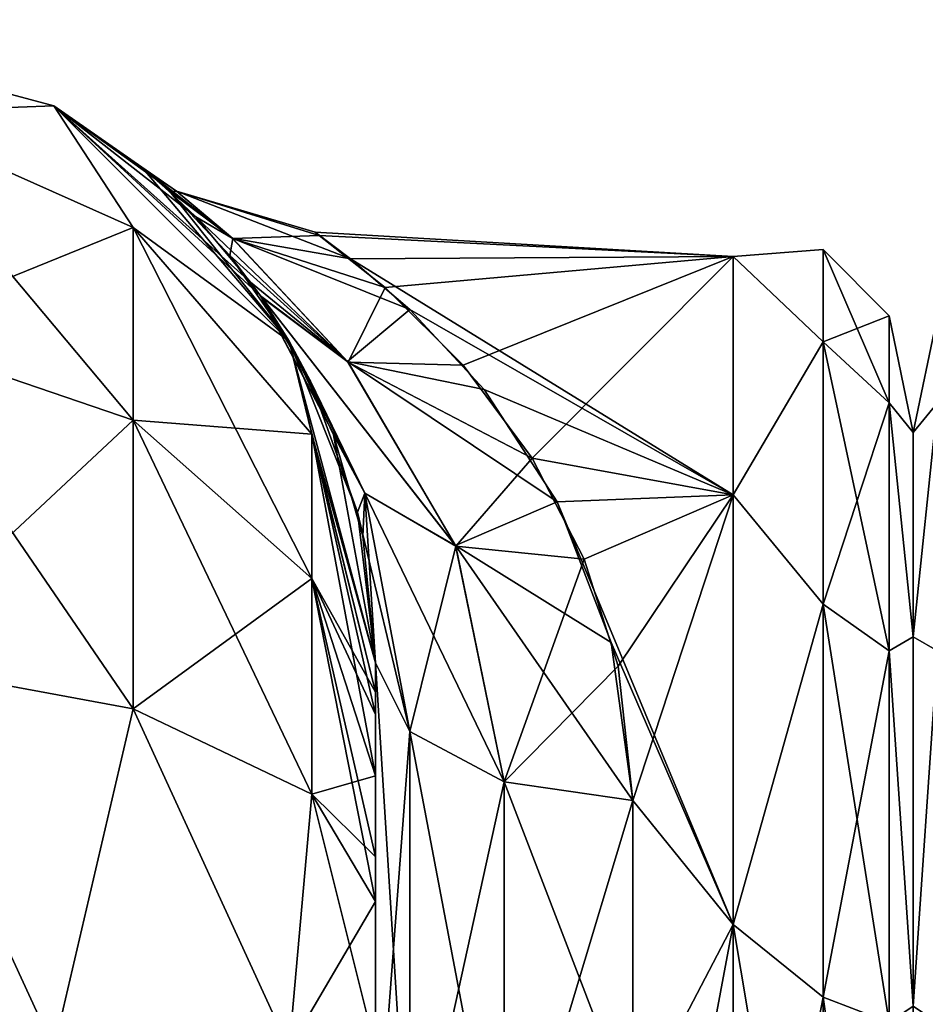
# Model space of a CAD drawing. Extents: x -23 to 470, y -2000 to 0.
# Tile 230 of 246: x 397 to 414, y -19 to 0. Entities that reach past the tile are written whole.
import ezdxf

# ---------------------------------------------------------------- set-up
doc = ezdxf.new("R2010")
doc.units = 0
doc.header["$LTSCALE"] = 68.916985
for name, color, linetype in [('505', 7, 'CONTINUOUS'), ('507', 7, 'CONTINUOUS'), ('508', 7, 'CONTINUOUS'), ('524', 7, 'CONTINUOUS'), ('525', 7, 'CONTINUOUS'), ('526', 7, 'CONTINUOUS'), ('538', 7, 'CONTINUOUS'), ('539', 7, 'CONTINUOUS'), ('541', 7, 'CONTINUOUS'), ('544', 7, 'CONTINUOUS'), ('582', 7, 'CONTINUOUS'), ('614', 7, 'CONTINUOUS')]:
    doc.layers.add(name, color=color, linetype=linetype)

msp = doc.modelspace()

# ---------------------------------------------------------------- linework, layer by layer
at = {"layer": '505', "linetype": 'CONTINUOUS'}
for points in [[(403.55, -63.188, 39.074), (403.55, -56.093, 33.613), (403.55, -12.5, 74.5), (403.55, -63.188, 39.074)], [(403.55, -12.5, 74.5), (403.55, -56.093, 33.613), (403.55, -22.687, 28.505), (403.55, -12.5, 74.5)], [(403.55, -63.02, 43.008), (403.55, -63.188, 39.074), (403.55, -12.5, 74.5), (403.55, -63.02, 43.008)], [(403.55, -55.84, 48.698), (403.55, -63.02, 43.008), (403.55, -12.5, 74.5), (403.55, -55.84, 48.698)], [(403.55, -51.871, 56.92), (403.55, -55.84, 48.698), (403.55, -12.5, 74.5), (403.55, -51.871, 56.92)], [(403.55, -51.872, 66.083), (403.55, -51.871, 56.92), (403.55, -12.5, 74.5), (403.55, -51.872, 66.083)], [(403.55, -55.841, 74.304), (403.55, -51.872, 66.083), (403.55, -12.5, 74.5), (403.55, -55.841, 74.304)], [(403.55, -13.067, 77.36), (403.55, -55.841, 74.304), (403.55, -12.5, 74.5), (403.55, -13.067, 77.36)], [(403.55, -12.5, 24.51), (403.55, -12.5, 74.5), (403.55, -22.687, 28.505), (403.55, -12.5, 24.51)], [(403.55, -12.5, -74.5), (403.55, -12.5, -24.51), (403.55, -55.84, -74.302), (403.55, -12.5, -74.5)], [(403.55, -55.84, -74.302), (403.55, -12.5, -24.51), (403.55, -51.871, -66.08), (403.55, -55.84, -74.302)], [(403.55, -51.871, -66.08), (403.55, -12.5, -24.51), (403.55, -51.872, -56.917), (403.55, -51.871, -66.08)], [(403.55, -51.872, -56.917), (403.55, -12.5, -24.51), (403.55, -55.841, -48.696), (403.55, -51.872, -56.917)], [(403.55, -55.841, -48.696), (403.55, -12.5, -24.51), (403.55, -22.687, -28.505), (403.55, -55.841, -48.696)], [(403.55, -13.067, -77.36), (403.55, -12.5, -74.5), (403.55, -63.02, -79.992), (403.55, -13.067, -77.36)], [(403.55, -63.02, -79.992), (403.55, -12.5, -74.5), (403.55, -55.84, -74.302), (403.55, -63.02, -79.992)], [(403.55, -13.5, 78.234), (403.55, -55.841, 74.304), (403.55, -13.067, 77.36), (403.55, -13.5, 78.234)], [(403.55, -13.5, -78.234), (403.55, -13.067, -77.36), (403.55, -63.02, -79.992), (403.55, -13.5, -78.234)], [(403.55, -14.695, 79.801), (403.55, -55.841, 74.304), (403.55, -13.5, 78.234), (403.55, -14.695, 79.801)], [(403.55, -14.695, -79.801), (403.55, -13.5, -78.234), (403.55, -63.02, -79.992), (403.55, -14.695, -79.801)], [(403.55, -63.021, 79.993), (403.55, -55.841, 74.304), (403.55, -14.695, 79.801), (403.55, -63.021, 79.993)], [(403.55, -16.266, 81), (403.55, -63.021, 79.993), (403.55, -14.695, 79.801), (403.55, -16.266, 81)], [(403.55, -16.266, -81), (403.55, -14.695, -79.801), (403.55, -63.02, -79.992), (403.55, -16.266, -81)], [(403.55, -17.135, 81.431), (403.55, -63.021, 79.993), (403.55, -16.266, 81), (403.55, -17.135, 81.431)], [(403.55, -17.135, -81.431), (403.55, -16.266, -81), (403.55, -71.85, -82), (403.55, -17.135, -81.431)], [(403.55, -71.85, -82), (403.55, -16.266, -81), (403.55, -63.02, -79.992), (403.55, -71.85, -82)], [(403.55, -20, 82), (403.55, -63.021, 79.993), (403.55, -17.135, 81.431), (403.55, -20, 82)], [(403.55, -20, -82), (403.55, -17.135, -81.431), (403.55, -71.85, -82), (403.55, -20, -82)]]:
    msp.add_3dface(points, dxfattribs=at)
at = {"layer": '507', "linetype": 'CONTINUOUS'}
for points in [[(414, -8.022, 4.581), (414, -11.991, 12.803), (414, -47.978, 4.582), (414, -8.022, 4.581)], [(414, -8.022, -4.582), (414, -8.022, 4.581), (414, -47.978, -4.581), (414, -8.022, -4.582)], [(414, -47.978, -4.581), (414, -8.022, 4.581), (414, -47.978, 4.582), (414, -47.978, -4.581)], [(414, -11.991, -12.803), (414, -8.022, -4.582), (414, -44.009, -12.803), (414, -11.991, -12.803)], [(414, -44.009, -12.803), (414, -8.022, -4.582), (414, -47.978, -4.581), (414, -44.009, -12.803)], [(414, -11.991, 12.803), (414, -19.174, 18.494), (414, -44.009, 12.803), (414, -11.991, 12.803)], [(414, -47.978, 4.582), (414, -11.991, 12.803), (414, -44.009, 12.803), (414, -47.978, 4.582)], [(414, -19.173, -18.494), (414, -11.991, -12.803), (414, -36.826, -18.494), (414, -19.173, -18.494)], [(414, -36.826, -18.494), (414, -11.991, -12.803), (414, -44.009, -12.803), (414, -36.826, -18.494)]]:
    msp.add_3dface(points, dxfattribs=at)
at = {"layer": '508', "linetype": 'CONTINUOUS'}
for points in [[(402.459, -4.191, 3.02), (410.5, -4.602, -5.341), (402.382, -4.129, -2.484), (402.459, -4.191, 3.02)], [(402.382, -4.129, -2.484), (410.5, -4.602, -5.341), (403.069, -4.646, -5.533), (402.382, -4.129, -2.484)], [(410.5, -4.602, 5.341), (410.5, -4.602, -5.341), (402.459, -4.191, 3.02), (410.5, -4.602, 5.341)], [(403.74, -5.202, 7.501), (410.5, -4.602, 5.341), (402.459, -4.191, 3.02), (403.74, -5.202, 7.501)], [(410.5, -4.602, -5.341), (410.5, -9.236, -14.964), (403.069, -4.646, -5.533), (410.5, -4.602, -5.341)], [(403.069, -4.646, -5.533), (410.5, -9.236, -14.964), (404.216, -5.632, -8.699), (403.069, -4.646, -5.533)], [(405.257, -6.716, 11.09), (410.5, -4.602, 5.341), (403.74, -5.202, 7.501), (405.257, -6.716, 11.09)], [(406.594, -8.52, 14.019), (410.5, -4.602, 5.341), (405.257, -6.716, 11.09), (406.594, -8.52, 14.019)], [(410.5, -9.236, 14.964), (410.5, -4.602, 5.341), (406.594, -8.52, 14.019), (410.5, -9.236, 14.964)], [(404.216, -5.632, -8.699), (410.5, -9.236, -14.964), (405.662, -7.185, -11.947), (404.216, -5.632, -8.699)], [(405.662, -7.185, -11.947), (410.5, -9.236, -14.964), (407.079, -9.373, -15.134), (405.662, -7.185, -11.947)], [(407.607, -10.483, 16.406), (410.5, -9.236, 14.964), (406.594, -8.52, 14.019), (407.607, -10.483, 16.406)], [(410.5, -9.236, -14.964), (410.5, -17.587, -21.623), (407.079, -9.373, -15.134), (410.5, -9.236, -14.964)], [(407.079, -9.373, -15.134), (410.5, -17.587, -21.623), (408.132, -12.101, -17.979), (407.079, -9.373, -15.134)], [(408.266, -12.566, 18.379), (410.5, -9.236, 14.964), (407.607, -10.483, 16.406), (408.266, -12.566, 18.379)], [(408.55, -15.172, 20.284), (410.5, -9.236, 14.964), (408.266, -12.566, 18.379), (408.55, -15.172, 20.284)], [(410.5, -17.587, 21.623), (410.5, -9.236, 14.964), (408.55, -15.172, 20.284), (410.5, -17.587, 21.623)], [(408.132, -12.101, -17.979), (410.5, -17.587, -21.623), (408.55, -15.172, -20.284), (408.132, -12.101, -17.979)], [(408.55, -15.172, -20.284), (410.5, -17.587, -21.623), (408.55, -21.323, -23.052), (408.55, -15.172, -20.284)], [(408.55, -21.323, 23.052), (410.5, -17.587, 21.623), (408.55, -15.172, 20.284), (408.55, -21.323, 23.052)], [(410.5, -17.587, -21.623), (410.5, -28, -24), (408.55, -21.323, -23.052), (410.5, -17.587, -21.623)], [(410.5, -28, 24), (410.5, -17.587, 21.623), (408.55, -28, 24), (410.5, -28, 24)], [(408.55, -28, 24), (410.5, -17.587, 21.623), (408.55, -21.323, 23.052), (408.55, -28, 24)]]:
    msp.add_3dface(points, dxfattribs=at)
at = {"layer": '524', "linetype": 'CONTINUOUS'}
for points in [[(391.05, 0, -74.5), (397.3, -1.675, -74.5), (393.832, -1.806, -82.019), (391.05, 0, -74.5)], [(393.832, -1.806, -82.019), (397.3, -1.675, -74.5), (398.844, -4.037, -81.098), (393.832, -1.806, -82.019)], [(397.3, -1.675, -74.5), (401.875, -6.25, -74.5), (398.844, -4.037, -81.098), (397.3, -1.675, -74.5)], [(393.832, -1.806, -82.019), (398.844, -4.037, -81.098), (393.832, -6.074, -88.415), (393.832, -1.806, -82.019)], [(398.844, -4.037, -81.098), (398.844, -7.781, -86.709), (393.832, -6.074, -88.415), (398.844, -4.037, -81.098)], [(398.844, -4.037, -81.098), (401.875, -6.25, -74.5), (402.312, -8.056, -79.436), (398.844, -4.037, -81.098)], [(398.844, -4.037, -81.098), (402.312, -8.056, -79.436), (398.844, -7.781, -86.709), (398.844, -4.037, -81.098)], [(398.844, -7.781, -86.709), (393.832, -12.466, -92.688), (393.832, -6.074, -88.415), (398.844, -7.781, -86.709)], [(401.875, -6.25, -74.5), (403.55, -12.5, -74.5), (402.312, -8.056, -79.436), (401.875, -6.25, -74.5)], [(398.844, -13.39, -90.458), (393.832, -12.466, -92.688), (398.844, -7.781, -86.709), (398.844, -13.39, -90.458)], [(402.312, -8.056, -79.436), (402.312, -10.858, -83.635), (398.844, -7.781, -86.709), (402.312, -8.056, -79.436)], [(402.312, -10.858, -83.635), (398.844, -13.39, -90.458), (398.844, -7.781, -86.709), (402.312, -10.858, -83.635)], [(403.55, -12.5, -74.5), (403.55, -13.067, -77.36), (402.312, -8.056, -79.436), (403.55, -12.5, -74.5)], [(402.312, -8.056, -79.436), (403.55, -13.067, -77.36), (402.312, -10.858, -83.635), (402.312, -8.056, -79.436)], [(402.312, -15.054, -86.44), (398.844, -13.39, -90.458), (402.312, -10.858, -83.635), (402.312, -15.054, -86.44)], [(403.55, -13.067, -77.36), (403.55, -13.5, -78.234), (402.312, -10.858, -83.635), (403.55, -13.067, -77.36)], [(403.55, -13.5, -78.234), (403.55, -14.695, -79.801), (402.312, -10.858, -83.635), (403.55, -13.5, -78.234)], [(403.55, -14.695, -79.801), (402.312, -15.054, -86.44), (402.312, -10.858, -83.635), (403.55, -14.695, -79.801)], [(397.3, -20, -92.825), (391.05, -20, -94.5), (393.832, -12.466, -92.688), (397.3, -20, -92.825)], [(398.844, -13.39, -90.458), (397.3, -20, -92.825), (393.832, -12.466, -92.688), (398.844, -13.39, -90.458)], [(401.875, -20, -88.25), (397.3, -20, -92.825), (398.844, -13.39, -90.458), (401.875, -20, -88.25)], [(402.312, -15.054, -86.44), (401.875, -20, -88.25), (398.844, -13.39, -90.458), (402.312, -15.054, -86.44)], [(403.55, -14.695, -79.801), (403.55, -16.266, -81), (402.312, -15.054, -86.44), (403.55, -14.695, -79.801)], [(403.55, -17.135, -81.431), (401.875, -20, -88.25), (402.312, -15.054, -86.44), (403.55, -17.135, -81.431)], [(403.55, -16.266, -81), (403.55, -17.135, -81.431), (402.312, -15.054, -86.44), (403.55, -16.266, -81)], [(403.55, -17.135, -81.431), (403.55, -20, -82), (401.875, -20, -88.25), (403.55, -17.135, -81.431)]]:
    msp.add_3dface(points, dxfattribs=at)
at = {"layer": '525', "linetype": 'CONTINUOUS'}
for points in [[(397.3, -1.675, -74.5), (391.05, 0, -74.5), (397.3, -1.675, 74.5), (397.3, -1.675, -74.5)], [(397.3, -1.675, 74.5), (391.05, 0, -74.5), (391.05, 0, 74.5), (397.3, -1.675, 74.5)], [(401.875, -6.25, -74.5), (397.3, -1.675, -74.5), (401.316, -5.368, -13.844), (401.875, -6.25, -74.5)], [(401.316, -5.368, -13.844), (397.3, -1.675, -74.5), (401.125, -5.101, -13.13), (401.316, -5.368, -13.844)], [(401.125, -5.101, -13.13), (397.3, -1.675, -74.5), (400.058, -3.833, -8.799), (401.125, -5.101, -13.13)], [(400.058, -3.833, -8.799), (397.3, -1.675, -74.5), (399.315, -3.122, -4.621), (400.058, -3.833, -8.799)], [(399.315, -3.122, -4.621), (397.3, -1.675, -74.5), (399.01, -2.863, -0.662), (399.315, -3.122, -4.621)], [(399.01, -2.863, -0.662), (397.3, -1.675, -74.5), (397.3, -1.675, 74.5), (399.01, -2.863, -0.662)], [(401.875, -6.25, 74.5), (399.01, -2.863, -0.662), (397.3, -1.675, 74.5), (401.875, -6.25, 74.5)], [(399.553, -3.338, 6.206), (399.01, -2.863, -0.662), (401.875, -6.25, 74.5), (399.553, -3.338, 6.206)], [(400.721, -4.581, 11.587), (399.553, -3.338, 6.206), (401.875, -6.25, 74.5), (400.721, -4.581, 11.587)], [(401.335, -5.395, 13.912), (400.721, -4.581, 11.587), (401.875, -6.25, 74.5), (401.335, -5.395, 13.912)], [(402.287, -7.024, -17.434), (401.875, -6.25, -74.5), (401.316, -5.368, -13.844), (402.287, -7.024, -17.434)], [(401.857, -6.219, 15.837), (401.335, -5.395, 13.912), (401.875, -6.25, 74.5), (401.857, -6.219, 15.837)], [(402.738, -8.068, 19.233), (401.857, -6.219, 15.837), (401.875, -6.25, 74.5), (402.738, -8.068, 19.233)], [(403.55, -12.5, 74.5), (402.738, -8.068, 19.233), (401.875, -6.25, 74.5), (403.55, -12.5, 74.5)], [(403.55, -12.5, -24.51), (403.55, -12.5, -74.5), (401.875, -6.25, -74.5), (403.55, -12.5, -24.51)], [(403.55, -12.5, -24.51), (401.875, -6.25, -74.5), (403.202, -9.572, -21.372), (403.55, -12.5, -24.51)], [(403.202, -9.572, -21.372), (401.875, -6.25, -74.5), (402.287, -7.024, -17.434), (403.202, -9.572, -21.372)], [(402.738, -8.068, 19.233), (403.55, -12.5, 74.5), (403.305, -10.038, 21.956), (402.738, -8.068, 19.233)], [(403.55, -12.5, 74.5), (403.55, -12.5, 24.51), (403.305, -10.038, 21.956), (403.55, -12.5, 74.5)]]:
    msp.add_3dface(points, dxfattribs=at)
at = {"layer": '526', "linetype": 'CONTINUOUS'}
for points in [[(397.3, -1.675, 74.5), (391.05, 0, 74.5), (393.832, -1.806, 82.019), (397.3, -1.675, 74.5)], [(398.844, -4.037, 81.098), (397.3, -1.675, 74.5), (393.832, -1.806, 82.019), (398.844, -4.037, 81.098)], [(401.875, -6.25, 74.5), (397.3, -1.675, 74.5), (398.844, -4.037, 81.098), (401.875, -6.25, 74.5)], [(398.844, -4.037, 81.098), (393.832, -1.806, 82.019), (398.844, -7.781, 86.709), (398.844, -4.037, 81.098)], [(398.844, -7.781, 86.709), (393.832, -1.806, 82.019), (393.832, -6.074, 88.415), (398.844, -7.781, 86.709)], [(402.312, -8.056, 79.436), (401.875, -6.25, 74.5), (398.844, -4.037, 81.098), (402.312, -8.056, 79.436)], [(402.312, -8.056, 79.436), (398.844, -4.037, 81.098), (402.312, -10.858, 83.635), (402.312, -8.056, 79.436)], [(402.312, -10.858, 83.635), (398.844, -4.037, 81.098), (398.844, -7.781, 86.709), (402.312, -10.858, 83.635)], [(393.832, -12.466, 92.688), (398.844, -13.39, 90.458), (393.832, -6.074, 88.415), (393.832, -12.466, 92.688)], [(398.844, -13.39, 90.458), (398.844, -7.781, 86.709), (393.832, -6.074, 88.415), (398.844, -13.39, 90.458)], [(403.55, -13.067, 77.36), (403.55, -12.5, 74.5), (401.875, -6.25, 74.5), (403.55, -13.067, 77.36)], [(403.55, -13.067, 77.36), (401.875, -6.25, 74.5), (402.312, -8.056, 79.436), (403.55, -13.067, 77.36)], [(398.844, -13.39, 90.458), (402.312, -15.054, 86.44), (398.844, -7.781, 86.709), (398.844, -13.39, 90.458)], [(402.312, -15.054, 86.44), (402.312, -10.858, 83.635), (398.844, -7.781, 86.709), (402.312, -15.054, 86.44)], [(403.55, -14.695, 79.801), (403.55, -13.5, 78.234), (402.312, -8.056, 79.436), (403.55, -14.695, 79.801)], [(403.55, -14.695, 79.801), (402.312, -8.056, 79.436), (402.312, -10.858, 83.635), (403.55, -14.695, 79.801)], [(403.55, -13.5, 78.234), (403.55, -13.067, 77.36), (402.312, -8.056, 79.436), (403.55, -13.5, 78.234)], [(403.55, -17.135, 81.431), (403.55, -16.266, 81), (402.312, -10.858, 83.635), (403.55, -17.135, 81.431)], [(402.312, -15.054, 86.44), (403.55, -17.135, 81.431), (402.312, -10.858, 83.635), (402.312, -15.054, 86.44)], [(403.55, -16.266, 81), (403.55, -14.695, 79.801), (402.312, -10.858, 83.635), (403.55, -16.266, 81)], [(393.832, -12.466, 92.688), (391.05, -20, 94.5), (397.3, -20, 92.825), (393.832, -12.466, 92.688)], [(398.844, -13.39, 90.458), (393.832, -12.466, 92.688), (397.3, -20, 92.825), (398.844, -13.39, 90.458)], [(401.875, -20, 88.25), (398.844, -13.39, 90.458), (397.3, -20, 92.825), (401.875, -20, 88.25)], [(402.312, -15.054, 86.44), (398.844, -13.39, 90.458), (401.875, -20, 88.25), (402.312, -15.054, 86.44)], [(403.55, -20, 82), (402.312, -15.054, 86.44), (401.875, -20, 88.25), (403.55, -20, 82)], [(403.55, -20, 82), (403.55, -17.135, 81.431), (402.312, -15.054, 86.44), (403.55, -20, 82)]]:
    msp.add_3dface(points, dxfattribs=at)
at = {"layer": '538', "linetype": 'CONTINUOUS'}
for points in [[(399.315, -3.122, -4.621), (399.01, -2.863, -0.662), (400.765, -4.244, -6.681), (399.315, -3.122, -4.621)], [(399.01, -2.863, -0.662), (399.553, -3.338, 6.206), (399.686, -3.33, 0.02), (399.01, -2.863, -0.662)], [(400.765, -4.244, -6.681), (399.01, -2.863, -0.662), (399.686, -3.33, 0.02), (400.765, -4.244, -6.681)], [(400.058, -3.833, -8.799), (399.315, -3.122, -4.621), (400.765, -4.244, -6.681), (400.058, -3.833, -8.799)], [(399.686, -3.33, 0.02), (399.553, -3.338, 6.206), (400.777, -4.253, 6.715), (399.686, -3.33, 0.02)], [(399.553, -3.338, 6.206), (400.721, -4.581, 11.587), (400.777, -4.253, 6.715), (399.553, -3.338, 6.206)], [(402.459, -4.191, 3.02), (402.382, -4.129, -2.484), (399.686, -3.33, 0.02), (402.459, -4.191, 3.02)], [(402.459, -4.191, 3.02), (399.686, -3.33, 0.02), (400.777, -4.253, 6.715), (402.459, -4.191, 3.02)], [(402.382, -4.129, -2.484), (403.069, -4.646, -5.533), (399.686, -3.33, 0.02), (402.382, -4.129, -2.484)], [(403.069, -4.646, -5.533), (400.765, -4.244, -6.681), (399.686, -3.33, 0.02), (403.069, -4.646, -5.533)], [(401.125, -5.101, -13.13), (400.058, -3.833, -8.799), (403.008, -6.643, -12.374), (401.125, -5.101, -13.13)], [(403.008, -6.643, -12.374), (400.058, -3.833, -8.799), (400.765, -4.244, -6.681), (403.008, -6.643, -12.374)], [(403.74, -5.202, 7.501), (402.459, -4.191, 3.02), (400.777, -4.253, 6.715), (403.74, -5.202, 7.501)], [(400.777, -4.253, 6.715), (400.721, -4.581, 11.587), (403.019, -6.657, 12.397), (400.777, -4.253, 6.715)], [(403.069, -4.646, -5.533), (404.216, -5.632, -8.699), (400.765, -4.244, -6.681), (403.069, -4.646, -5.533)], [(404.216, -5.632, -8.699), (403.008, -6.643, -12.374), (400.765, -4.244, -6.681), (404.216, -5.632, -8.699)], [(403.74, -5.202, 7.501), (400.777, -4.253, 6.715), (403.019, -6.657, 12.397), (403.74, -5.202, 7.501)], [(400.721, -4.581, 11.587), (401.335, -5.395, 13.912), (403.019, -6.657, 12.397), (400.721, -4.581, 11.587)], [(401.316, -5.368, -13.844), (401.125, -5.101, -13.13), (403.008, -6.643, -12.374), (401.316, -5.368, -13.844)], [(405.257, -6.716, 11.09), (403.74, -5.202, 7.501), (403.019, -6.657, 12.397), (405.257, -6.716, 11.09)], [(402.287, -7.024, -17.434), (401.316, -5.368, -13.844), (403.344, -9.204, -18.71), (402.287, -7.024, -17.434)], [(403.344, -9.204, -18.71), (401.316, -5.368, -13.844), (405.108, -10.22, -17.113), (403.344, -9.204, -18.71)], [(405.108, -10.22, -17.113), (401.316, -5.368, -13.844), (403.008, -6.643, -12.374), (405.108, -10.22, -17.113)], [(401.335, -5.395, 13.912), (401.857, -6.219, 15.837), (403.342, -9.2, 18.706), (401.335, -5.395, 13.912)], [(403.019, -6.657, 12.397), (401.335, -5.395, 13.912), (405.112, -10.233, 17.125), (403.019, -6.657, 12.397)], [(405.112, -10.233, 17.125), (401.335, -5.395, 13.912), (403.342, -9.2, 18.706), (405.112, -10.233, 17.125)], [(404.216, -5.632, -8.699), (405.662, -7.185, -11.947), (403.008, -6.643, -12.374), (404.216, -5.632, -8.699)], [(401.857, -6.219, 15.837), (402.738, -8.068, 19.233), (403.342, -9.2, 18.706), (401.857, -6.219, 15.837)], [(405.662, -7.185, -11.947), (407.079, -9.373, -15.134), (403.008, -6.643, -12.374), (405.662, -7.185, -11.947)], [(407.079, -9.373, -15.134), (405.108, -10.22, -17.113), (403.008, -6.643, -12.374), (407.079, -9.373, -15.134)], [(406.594, -8.52, 14.019), (405.257, -6.716, 11.09), (403.019, -6.657, 12.397), (406.594, -8.52, 14.019)], [(406.594, -8.52, 14.019), (403.019, -6.657, 12.397), (405.112, -10.233, 17.125), (406.594, -8.52, 14.019)], [(403.202, -9.572, -21.372), (402.287, -7.024, -17.434), (403.344, -9.204, -18.71), (403.202, -9.572, -21.372)], [(402.738, -8.068, 19.233), (403.305, -10.038, 21.956), (403.342, -9.2, 18.706), (402.738, -8.068, 19.233)], [(407.607, -10.483, 16.406), (406.594, -8.52, 14.019), (405.112, -10.233, 17.125), (407.607, -10.483, 16.406)], [(404.219, -13.835, -22.399), (403.202, -9.572, -21.372), (403.344, -9.204, -18.71), (404.219, -13.835, -22.399)], [(403.305, -10.038, 21.956), (403.55, -12.5, 24.51), (403.342, -9.2, 18.706), (403.305, -10.038, 21.956)], [(403.55, -12.5, 24.51), (404.219, -13.835, 22.399), (403.342, -9.2, 18.706), (403.55, -12.5, 24.51)], [(404.219, -13.835, 22.399), (405.112, -10.233, 17.125), (403.342, -9.2, 18.706), (404.219, -13.835, 22.399)], [(404.219, -13.835, -22.399), (403.344, -9.204, -18.71), (406.05, -14.814, -20.85), (404.219, -13.835, -22.399)], [(406.05, -14.814, -20.85), (403.344, -9.204, -18.71), (405.108, -10.22, -17.113), (406.05, -14.814, -20.85)], [(407.079, -9.373, -15.134), (408.132, -12.101, -17.979), (405.108, -10.22, -17.113), (407.079, -9.373, -15.134)], [(403.55, -12.5, -24.51), (403.202, -9.572, -21.372), (404.219, -13.835, -22.399), (403.55, -12.5, -24.51)], [(406.05, -14.814, 20.85), (405.112, -10.233, 17.125), (404.219, -13.835, 22.399), (406.05, -14.814, 20.85)], [(408.132, -12.101, -17.979), (408.55, -15.172, -20.284), (405.108, -10.22, -17.113), (408.132, -12.101, -17.979)], [(408.55, -15.172, -20.284), (406.05, -14.814, -20.85), (405.108, -10.22, -17.113), (408.55, -15.172, -20.284)], [(407.607, -10.483, 16.406), (405.112, -10.233, 17.125), (406.05, -14.814, 20.85), (407.607, -10.483, 16.406)], [(408.266, -12.566, 18.379), (407.607, -10.483, 16.406), (406.05, -14.814, 20.85), (408.266, -12.566, 18.379)], [(408.55, -15.172, 20.284), (408.266, -12.566, 18.379), (406.05, -14.814, 20.85), (408.55, -15.172, 20.284)]]:
    msp.add_3dface(points, dxfattribs=at)
at = {"layer": '539', "linetype": 'CONTINUOUS'}
for points in [[(403.55, -22.687, -28.505), (403.55, -12.5, -24.51), (404.219, -23.159, -26.056), (403.55, -22.687, -28.505)], [(403.55, -12.5, -24.51), (404.219, -13.835, -22.399), (404.219, -23.159, -26.056), (403.55, -12.5, -24.51)], [(404.219, -13.835, -22.399), (406.05, -14.814, -20.85), (406.05, -23.493, -24.255), (404.219, -13.835, -22.399)], [(404.219, -23.159, -26.056), (404.219, -13.835, -22.399), (406.05, -23.493, -24.255), (404.219, -23.159, -26.056)], [(408.55, -15.172, -20.284), (408.55, -21.323, -23.052), (406.05, -14.814, -20.85), (408.55, -15.172, -20.284)], [(406.05, -14.814, -20.85), (408.55, -21.323, -23.052), (406.05, -23.493, -24.255), (406.05, -14.814, -20.85)]]:
    msp.add_3dface(points, dxfattribs=at)
at = {"layer": '541', "linetype": 'CONTINUOUS'}
for points in [[(403.55, -12.5, 24.51), (403.55, -22.687, 28.505), (404.219, -13.835, 22.399), (403.55, -12.5, 24.51)], [(404.219, -13.835, 22.399), (403.55, -22.687, 28.505), (404.219, -23.159, 26.056), (404.219, -13.835, 22.399)], [(406.05, -14.814, 20.85), (404.219, -13.835, 22.399), (404.219, -23.159, 26.056), (406.05, -14.814, 20.85)], [(406.05, -14.814, 20.85), (404.219, -23.159, 26.056), (406.05, -23.493, 24.255), (406.05, -14.814, 20.85)], [(408.55, -15.172, 20.284), (406.05, -14.814, 20.85), (406.05, -23.493, 24.255), (408.55, -15.172, 20.284)], [(408.55, -21.323, 23.052), (408.55, -15.172, 20.284), (406.05, -23.493, 24.255), (408.55, -21.323, 23.052)]]:
    msp.add_3dface(points, dxfattribs=at)
at = {"layer": '544', "linetype": 'CONTINUOUS'}
for points in [[(410.5, -4.602, -5.341), (410.5, -4.602, 5.341), (412.25, -4.469, 0), (410.5, -4.602, -5.341)], [(410.5, -4.602, -5.341), (412.25, -4.469, 0), (412.25, -6.26, -9.005), (410.5, -4.602, -5.341)], [(410.5, -4.602, 5.341), (412.25, -6.26, 9.005), (412.25, -4.469, 0), (410.5, -4.602, 5.341)], [(413.532, -5.752, 0), (413.532, -7.445, -8.514), (412.25, -4.469, 0), (413.532, -5.752, 0)], [(412.25, -6.26, 9.005), (413.532, -5.752, 0), (412.25, -4.469, 0), (412.25, -6.26, 9.005)], [(412.25, -4.469, 0), (413.532, -7.445, -8.514), (412.25, -6.26, -9.005), (412.25, -4.469, 0)], [(410.5, -9.236, -14.964), (410.5, -4.602, -5.341), (412.25, -6.26, -9.005), (410.5, -9.236, -14.964)], [(410.5, -4.602, 5.341), (410.5, -9.236, 14.964), (412.25, -6.26, 9.005), (410.5, -4.602, 5.341)], [(413.532, -7.445, 8.514), (413.532, -5.752, 0), (412.25, -6.26, 9.005), (413.532, -7.445, 8.514)], [(414, -8.022, 4.581), (414, -8.022, -4.582), (413.532, -5.752, 0), (414, -8.022, 4.581)], [(413.532, -7.445, 8.514), (414, -8.022, 4.581), (413.532, -5.752, 0), (413.532, -7.445, 8.514)], [(413.532, -5.752, 0), (414, -8.022, -4.582), (413.532, -7.445, -8.514), (413.532, -5.752, 0)], [(410.5, -9.236, -14.964), (412.25, -6.26, -9.005), (412.25, -11.361, -16.639), (410.5, -9.236, -14.964)], [(410.5, -9.236, 14.964), (412.25, -11.361, 16.639), (412.25, -6.26, 9.005), (410.5, -9.236, 14.964)], [(412.25, -11.361, 16.639), (413.532, -7.445, 8.514), (412.25, -6.26, 9.005), (412.25, -11.361, 16.639)], [(413.532, -7.445, -8.514), (413.532, -12.268, -15.732), (412.25, -6.26, -9.005), (413.532, -7.445, -8.514)], [(412.25, -6.26, -9.005), (413.532, -12.268, -15.732), (412.25, -11.361, -16.639), (412.25, -6.26, -9.005)], [(413.532, -12.268, 15.732), (413.532, -7.445, 8.514), (412.25, -11.361, 16.639), (413.532, -12.268, 15.732)], [(414, -11.991, 12.803), (414, -8.022, 4.581), (413.532, -7.445, 8.514), (414, -11.991, 12.803)], [(413.532, -12.268, 15.732), (414, -11.991, 12.803), (413.532, -7.445, 8.514), (413.532, -12.268, 15.732)], [(414, -8.022, -4.582), (414, -11.991, -12.803), (413.532, -7.445, -8.514), (414, -8.022, -4.582)], [(413.532, -7.445, -8.514), (414, -11.991, -12.803), (413.532, -12.268, -15.732), (413.532, -7.445, -8.514)], [(410.5, -17.587, -21.623), (410.5, -9.236, -14.964), (412.25, -11.361, -16.639), (410.5, -17.587, -21.623)], [(410.5, -9.236, 14.964), (410.5, -17.587, 21.623), (412.25, -11.361, 16.639), (410.5, -9.236, 14.964)], [(410.5, -17.587, -21.623), (412.25, -11.361, -16.639), (412.25, -18.995, -21.74), (410.5, -17.587, -21.623)], [(410.5, -17.587, 21.623), (412.25, -18.995, 21.74), (412.25, -11.361, 16.639), (410.5, -17.587, 21.623)], [(412.25, -18.995, 21.74), (413.532, -12.268, 15.732), (412.25, -11.361, 16.639), (412.25, -18.995, 21.74)], [(413.532, -12.268, -15.732), (413.532, -19.486, -20.555), (412.25, -11.361, -16.639), (413.532, -12.268, -15.732)], [(412.25, -11.361, -16.639), (413.532, -19.486, -20.555), (412.25, -18.995, -21.74), (412.25, -11.361, -16.639)], [(414, -19.174, 18.494), (414, -11.991, 12.803), (413.532, -12.268, 15.732), (414, -19.174, 18.494)], [(414, -11.991, -12.803), (414, -19.173, -18.494), (413.532, -12.268, -15.732), (414, -11.991, -12.803)], [(413.532, -19.486, 20.555), (413.532, -12.268, 15.732), (412.25, -18.995, 21.74), (413.532, -19.486, 20.555)], [(413.532, -19.486, 20.555), (414, -19.174, 18.494), (413.532, -12.268, 15.732), (413.532, -19.486, 20.555)], [(413.532, -12.268, -15.732), (414, -19.173, -18.494), (413.532, -19.486, -20.555), (413.532, -12.268, -15.732)], [(410.5, -28, -24), (410.5, -17.587, -21.623), (412.25, -28, -23.531), (410.5, -28, -24)], [(410.5, -17.587, -21.623), (412.25, -18.995, -21.74), (412.25, -28, -23.531), (410.5, -17.587, -21.623)], [(410.5, -17.587, 21.623), (410.5, -28, 24), (412.25, -18.995, 21.74), (410.5, -17.587, 21.623)], [(410.5, -28, 24), (412.25, -28, 23.531), (412.25, -18.995, 21.74), (410.5, -28, 24)], [(412.25, -28, 23.531), (413.532, -19.486, 20.555), (412.25, -18.995, 21.74), (412.25, -28, 23.531)], [(413.532, -19.486, -20.555), (413.532, -28, -22.248), (412.25, -18.995, -21.74), (413.532, -19.486, -20.555)], [(412.25, -18.995, -21.74), (413.532, -28, -22.248), (412.25, -28, -23.531), (412.25, -18.995, -21.74)]]:
    msp.add_3dface(points, dxfattribs=at)
at = {"layer": '582', "linetype": 'CONTINUOUS'}
for points in [[(414, -8.022, -4.581), (414, -11.991, -12.803), (414, -47.978, -4.582), (414, -8.022, -4.581)], [(414, -8.022, 4.582), (414, -8.022, -4.581), (414, -47.978, 4.581), (414, -8.022, 4.582)], [(414, -47.978, 4.581), (414, -8.022, -4.581), (414, -47.978, -4.582), (414, -47.978, 4.581)], [(414, -11.991, 12.803), (414, -8.022, 4.582), (414, -44.009, 12.803), (414, -11.991, 12.803)], [(414, -44.009, 12.803), (414, -8.022, 4.582), (414, -47.978, 4.581), (414, -44.009, 12.803)], [(414, -11.991, -12.803), (414, -19.174, -18.494), (414, -44.009, -12.803), (414, -11.991, -12.803)], [(414, -47.978, -4.582), (414, -11.991, -12.803), (414, -44.009, -12.803), (414, -47.978, -4.582)], [(414, -19.173, 18.494), (414, -11.991, 12.803), (414, -36.826, 18.494), (414, -19.173, 18.494)], [(414, -36.826, 18.494), (414, -11.991, 12.803), (414, -44.009, 12.803), (414, -36.826, 18.494)]]:
    msp.add_3dface(points, dxfattribs=at)
at = {"layer": '614', "linetype": 'CONTINUOUS'}
for points in [[(414, -8.022, -4.581), (414, -8.022, 4.582), (414.468, -5.752, 0), (414, -8.022, -4.581)], [(414.468, -7.445, -8.514), (414, -8.022, -4.581), (414.468, -5.752, 0), (414.468, -7.445, -8.514)], [(414.468, -5.752, 0), (414, -8.022, 4.582), (414.468, -7.445, 8.514), (414.468, -5.752, 0)], [(414, -11.991, -12.803), (414, -8.022, -4.581), (414.468, -7.445, -8.514), (414, -11.991, -12.803)], [(414.468, -12.268, -15.732), (414, -11.991, -12.803), (414.468, -7.445, -8.514), (414.468, -12.268, -15.732)], [(414, -8.022, 4.582), (414, -11.991, 12.803), (414.468, -7.445, 8.514), (414, -8.022, 4.582)], [(414.468, -7.445, 8.514), (414, -11.991, 12.803), (414.468, -12.268, 15.732), (414.468, -7.445, 8.514)], [(414, -19.174, -18.494), (414, -11.991, -12.803), (414.468, -12.268, -15.732), (414, -19.174, -18.494)], [(414, -11.991, 12.803), (414, -19.173, 18.494), (414.468, -12.268, 15.732), (414, -11.991, 12.803)], [(414.468, -19.486, -20.555), (414, -19.174, -18.494), (414.468, -12.268, -15.732), (414.468, -19.486, -20.555)], [(414.468, -12.268, 15.732), (414, -19.173, 18.494), (414.468, -19.486, 20.555), (414.468, -12.268, 15.732)]]:
    msp.add_3dface(points, dxfattribs=at)

doc.saveas('drawing.dxf')
